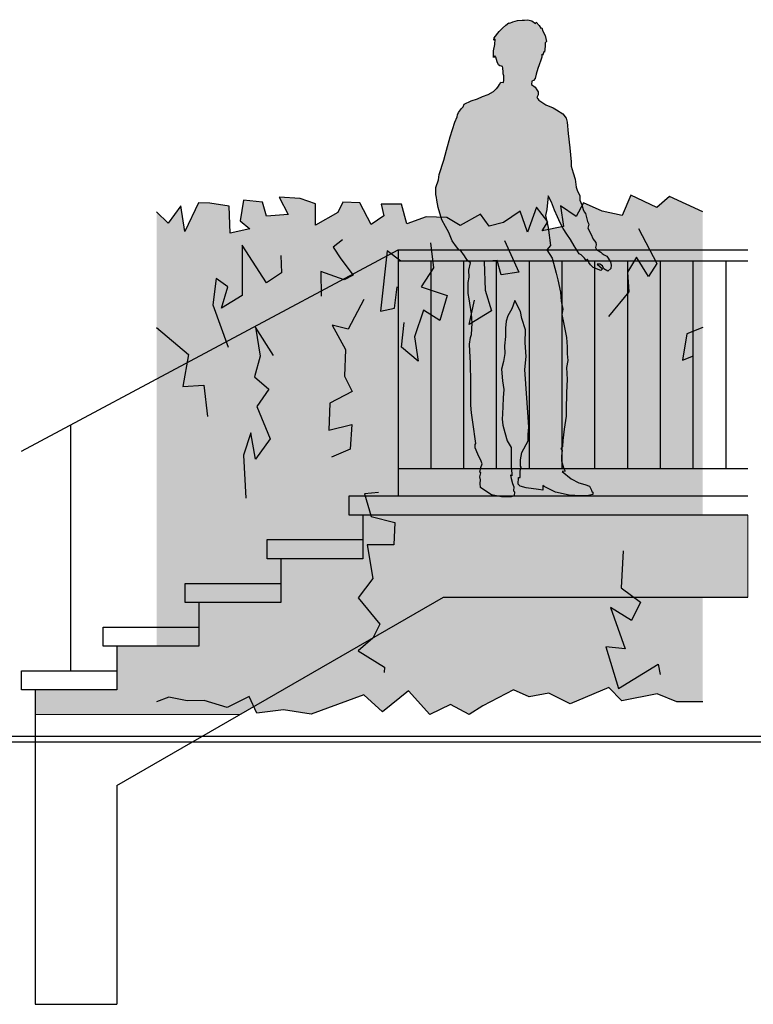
# Model space of a CAD drawing. Extents: x 2 to 315, y 0 to 17.
# Tile 18 of 69: x 78.95 to 81.64, y 3.34 to 6.95. Entities that reach past the tile are written whole.
import ezdxf

# ---------------------------------------------------------------- set-up
doc = ezdxf.new("R2010")
doc.units = 0
doc.header["$MEASUREMENT"] = 0
doc.linetypes.add('Strichlinie', pattern=[0.005644, 0.002822, -0.002822])
for name, color, linetype in [('Ost_Ansicht_5_P_ZE_SYMBOL', 7, 'Continuous'), ('Ost_Ansicht_5_R_NT_STAHL', 7, 'Continuous'), ('Ost_Ansicht_5_R_NT_TREPPE', 7, 'Continuous'), ('Ost_Ansicht_5_R_TR_BODEN', 7, 'Continuous'), ('Ost_Ansicht_5_Schraffuren', 7, 'Continuous')]:
    doc.layers.add(name, color=color, linetype=linetype)
doc.linetypes.add('Terrainlinie', pattern='A,0,[1,Bl.Nr. 2.0061.Shx,S=0.000793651,R=0,X=0,Y=-0.043301],-0.1,0', length=0.1)

msp = doc.modelspace()

# ---------------------------------------------------------------- hatches: boundary and pattern name
at = {"layer": 'Ost_Ansicht_5_P_ZE_SYMBOL', "linetype": 'Continuous', "lineweight": 13, "ltscale": 1000}
msp.add_hatch(color=7, dxfattribs=at).paths.add_polyline_path([(81.1128, 6.0594), (81.1142, 6.0474), (81.1137, 6.0345), (81.1027, 6.0247), (81.0873, 6.0335), (81.0831, 6.0449), (81.0728, 6.0504), (81.064, 6.0507), (81.0835, 6.0333), (81.0763, 6.0278), (81.0483, 6.0381), (81.0393, 6.0485), (81.0334, 6.0574), (81.0279, 6.0688), (81.0235, 6.0646), (81.0168, 6.0733), (81.0053, 6.0851), (80.9978, 6.0891), (80.979, 6.1181), (80.9659, 6.1416), (80.9522, 6.1608), (80.9388, 6.1814), (80.9276, 6.2017), (80.9177, 6.2241), (80.9068, 6.2487), (80.8964, 6.2774), (80.8838, 6.3003), (80.8791, 6.251), (80.8741, 6.2291), (80.8846, 6.1847), (80.8926, 6.1193), (80.8789, 6.1039), (80.8987, 6.0724), (80.9041, 6.0549), (80.9128, 6.0184), (80.919, 5.9936), (80.9292, 5.9488), (80.9322, 5.9155), (80.9381, 5.886), (80.9338, 5.8672), (80.9412, 5.8318), (80.9508, 5.7827), (80.9532, 5.749), (80.9536, 5.7233), (80.9555, 5.6987), (80.9511, 5.6732), (80.9538, 5.6286), (80.9512, 5.5809), (80.9505, 5.5173), (80.9503, 5.4944), (80.9421, 5.4472), (80.9381, 5.4059), (80.9367, 5.3842), (80.9307, 5.3761), (80.9349, 5.3697), (80.9329, 5.3501), (80.9333, 5.3314), (80.9404, 5.3061), (80.9466, 5.2937), (80.9351, 5.2918), (80.9687, 5.2652), (80.9962, 5.2509), (81.0188, 5.2448), (81.0348, 5.2384), (81.0431, 5.224), (81.0445, 5.2182), (81.0473, 5.2171), (81.0475, 5.2081), (81.0259, 5.2032), (81.0042, 5.2031), (80.9615, 5.2053), (80.911, 5.2169), (80.8698, 5.2377), (80.8644, 5.241), (80.8644, 5.2235), (80.8482, 5.2267), (80.803, 5.2332), (80.7818, 5.2391), (80.7742, 5.246), (80.7756, 5.2705), (80.7818, 5.2705), (80.7818, 5.2891), (80.7828, 5.3051), (80.7867, 5.3055), (80.7825, 5.3118), (80.7828, 5.3356), (80.7877, 5.3615), (80.8105, 5.405), (80.8108, 5.4282), (80.8129, 5.4546), (80.811, 5.4915), (80.7992, 5.665), (80.8041, 5.7127), (80.8003, 5.7626), (80.8011, 5.811), (80.7878, 5.8525), (80.7826, 5.8779), (80.7625, 5.9176), (80.7514, 5.8873), (80.7361, 5.8616), (80.7308, 5.8429), (80.7274, 5.8173), (80.7274, 5.7863), (80.7241, 5.7522), (80.725, 5.7244), (80.7209, 5.6946), (80.7128, 5.6664), (80.7168, 5.6244), (80.7218, 5.5922), (80.7199, 5.5613), (80.7181, 5.5306), (80.7172, 5.5031), (80.7156, 5.4834), (80.7184, 5.4616), (80.7258, 5.4352), (80.7335, 5.405), (80.7492, 5.3802), (80.7489, 5.338), (80.7481, 5.3048), (80.7505, 5.2864), (80.7509, 5.2768), (80.7464, 5.2784), (80.7484, 5.2662), (80.7531, 5.2479), (80.7586, 5.2366), (80.7566, 5.2217), (80.7612, 5.2178), (80.7599, 5.2035), (80.7487, 5.1993), (80.7132, 5.1991), (80.6764, 5.2071), (80.6527, 5.2224), (80.6364, 5.234), (80.6348, 5.248), (80.6364, 5.2616), (80.6339, 5.2734), (80.638, 5.288), (80.6337, 5.2905), (80.6372, 5.3071), (80.643, 5.32), (80.6392, 5.3297), (80.6266, 5.3559), (80.6173, 5.3792), (80.6173, 5.3911), (80.6197, 5.3945), (80.608, 5.4729), (80.6037, 5.5073), (80.6009, 5.5353), (80.6005, 5.573), (80.6005, 5.6163), (80.5995, 5.6905), (80.5975, 5.7332), (80.5965, 5.7576), (80.6003, 5.7823), (80.6035, 5.7941), (80.6056, 5.8356), (80.6036, 5.8687), (80.5949, 5.9238), (80.5909, 5.944), (80.5912, 5.9833), (80.5948, 6.0037), (80.594, 6.0295), (80.5995, 6.0558), (80.5881, 6.0652), (80.5783, 6.0819), (80.5616, 6.103), (80.558, 6.1017), (80.549, 6.114), (80.5325, 6.1364), (80.5209, 6.1663), (80.5076, 6.1883), (80.4953, 6.2135), (80.4818, 6.2584), (80.4759, 6.2855), (80.4754, 6.2946), (80.4724, 6.3056), (80.4725, 6.3312), (80.483, 6.3596), (80.4855, 6.3787), (80.5017, 6.4319), (80.5116, 6.4684), (80.5248, 6.5169), (80.5421, 6.5708), (80.5513, 6.5904), (80.5524, 6.5978), (80.5559, 6.6053), (80.5673, 6.6207), (80.5726, 6.627), (80.5763, 6.636), (80.602, 6.6482), (80.6251, 6.6561), (80.6439, 6.6641), (80.664, 6.6715), (80.6844, 6.6831), (80.6933, 6.6918), (80.6965, 6.6941), (80.7025, 6.7022), (80.7058, 6.7079), (80.7109, 6.7166), (80.7202, 6.7152), (80.7215, 6.7236), (80.7215, 6.7393), (80.7199, 6.7476), (80.7195, 6.7538), (80.7181, 6.769), (80.7173, 6.7742), (80.7126, 6.7758), (80.7072, 6.7763), (80.7022, 6.7801), (80.6974, 6.7916), (80.6922, 6.8084), (80.689, 6.8125), (80.6835, 6.8074), (80.6843, 6.831), (80.6885, 6.8543), (80.6902, 6.8737), (80.6851, 6.8709), (80.6869, 6.8792), (80.7051, 6.9021), (80.7165, 6.9141), (80.7291, 6.925), (80.7399, 6.9334), (80.7441, 6.9327), (80.7543, 6.9372), (80.7722, 6.9426), (80.7885, 6.9434), (80.797, 6.943), (80.8102, 6.9453), (80.8244, 6.9417), (80.838, 6.9315), (80.8405, 6.9367), (80.8507, 6.9243), (80.8569, 6.9148), (80.8613, 6.9156), (80.8651, 6.9035), (80.8731, 6.8876), (80.8774, 6.8655), (80.8732, 6.8604), (80.8733, 6.8481), (80.8704, 6.8261), (80.8677, 6.8275), (80.8661, 6.8201), (80.865, 6.816), (80.8608, 6.8195), (80.8605, 6.8086), (80.857, 6.7978), (80.851, 6.7807), (80.8459, 6.7662), (80.8404, 6.7457), (80.8361, 6.7297), (80.8307, 6.7229), (80.8237, 6.7202), (80.8232, 6.7079), (80.8361, 6.6987), (80.8431, 6.6886), (80.8476, 6.6813), (80.8475, 6.6708), (80.8422, 6.6612), (80.8505, 6.6504), (80.8761, 6.6341), (80.9019, 6.6229), (80.9142, 6.6158), (80.9379, 6.6003), (80.9498, 6.5847), (80.9533, 6.5703), (80.957, 6.5293), (80.9631, 6.4765), (80.9687, 6.4257), (80.9686, 6.4095), (80.9757, 6.3851), (80.9831, 6.3616), (80.9871, 6.332), (80.9917, 6.3184), (80.9996, 6.302), (81.0003, 6.2847), (81.0068, 6.2685), (81.0117, 6.2511), (81.016, 6.2419), (81.0208, 6.2359), (81.0254, 6.2162), (81.0278, 6.2072), (81.0329, 6.1969), (81.0298, 6.1831), (81.0399, 6.1621), (81.0492, 6.1421), (81.0583, 6.1297), (81.0594, 6.1215), (81.057, 6.1123), (81.0614, 6.104), (81.0767, 6.095), (81.0812, 6.09), (81.089, 6.0855), (81.0986, 6.0798)], flags=0)
at = {"layer": 'Ost_Ansicht_5_P_ZE_SYMBOL', "linetype": 'Continuous', "lineweight": 18, "ltscale": 1000}
msp.add_hatch(color=9, dxfattribs=at).paths.add_polyline_path([(80.5261, 4.44), (80.4513, 4.4031), (80.3725, 4.4898), (80.2776, 4.413), (80.209, 4.4748), (80.016, 4.4048), (79.9148, 4.4209), (79.8173, 4.4086), (79.7897, 4.4691), (79.709, 4.4285), (79.6251, 4.4543), (79.5626, 4.4537), (79.4954, 4.4673), (79.4501, 4.4497), (79.4501, 6.2422), (79.4933, 6.2007), (79.5394, 6.2647), (79.5534, 6.1709), (79.6042, 6.2748), (79.6458, 6.2743), (79.7165, 6.2627), (79.7194, 6.1649), (79.7913, 6.1806), (79.7561, 6.2098), (79.768, 6.2851), (79.8381, 6.2776), (79.8524, 6.2259), (79.9316, 6.2328), (79.8997, 6.2966), (79.9758, 6.2917), (80.0321, 6.272), (80.0321, 6.1935), (80.1139, 6.2403), (80.1326, 6.2776), (80.1947, 6.2747), (80.2354, 6.1955), (80.2829, 6.2281), (80.2728, 6.2701), (80.3476, 6.2701), (80.3663, 6.1985), (80.4376, 6.2239), (80.5131, 6.2217), (80.5614, 6.1928), (80.6361, 6.2334), (80.6684, 6.19), (80.7207, 6.2038), (80.7812, 6.2442), (80.8088, 6.1685), (80.841, 6.2593), (80.8825, 6.2063), (80.8624, 6.1728), (80.9408, 6.1888), (80.9298, 6.2646), (80.987, 6.2253), (81.013, 6.2749), (81.0821, 6.2452), (81.1547, 6.2288), (81.1866, 6.3031), (81.2819, 6.2585), (81.3281, 6.2988), (81.4501, 6.2422), (81.4501, 4.4497), (81.355, 4.4498), (81.2826, 4.479), (81.154, 4.4536), (81.1057, 4.5023), (80.9649, 4.4423), (80.8863, 4.4814), (80.815, 4.4674), (80.7566, 4.4935), (80.6448, 4.4349), (80.5952, 4.4031)], flags=0)
at = {"layer": 'Ost_Ansicht_5_Schraffuren', "linetype": 'Continuous', "lineweight": 13, "ltscale": 1000}
msp.add_hatch(color=7, dxfattribs=at).paths.add_polyline_path([(81.6151, 4.8331), (80.5004, 4.8331), (79.7556, 4.4031), (79.0053, 4.4031), (79.0053, 4.4931), (79.3053, 4.4931), (79.3053, 4.6531), (79.6053, 4.6531), (79.6053, 4.8131), (79.9053, 4.8131), (79.9053, 4.8831), (79.9053, 4.9731), (80.2053, 4.9731), (80.2053, 5.1331), (81.6151, 5.1331)], flags=0)

# ---------------------------------------------------------------- linework, layer by layer
at = {"layer": 'Ost_Ansicht_5_P_ZE_SYMBOL', "linetype": 'Continuous', "ltscale": 1000}
for p, q in [((80.7165, 6.9141), (80.7291, 6.925)), ((80.7291, 6.925), (80.7399, 6.9334)), ((80.7399, 6.9334), (80.7441, 6.9327)), ((80.7441, 6.9327), (80.7543, 6.9372)), ((80.7543, 6.9372), (80.7722, 6.9426)), ((80.7722, 6.9426), (80.7885, 6.9434)), ((80.7885, 6.9434), (80.797, 6.943)), ((80.797, 6.943), (80.8102, 6.9453)), ((80.8102, 6.9453), (80.8244, 6.9417)), ((80.8244, 6.9417), (80.838, 6.9315)), ((80.838, 6.9315), (80.8405, 6.9367)), ((80.8405, 6.9367), (80.8507, 6.9243)), ((80.8507, 6.9243), (80.8569, 6.9148)), ((80.6869, 6.8792), (80.7051, 6.9021)), ((80.7051, 6.9021), (80.7165, 6.9141)), ((80.8569, 6.9148), (80.8613, 6.9156)), ((80.8613, 6.9156), (80.8651, 6.9035)), ((80.8651, 6.9035), (80.8731, 6.8876)), ((80.8731, 6.8876), (80.8774, 6.8655)), ((80.6843, 6.831), (80.6885, 6.8543)), ((80.6851, 6.8709), (80.6869, 6.8792)), ((80.6902, 6.8737), (80.6851, 6.8709)), ((80.6885, 6.8543), (80.6902, 6.8737)), ((80.8733, 6.8481), (80.8704, 6.8261)), ((80.8774, 6.8655), (80.8732, 6.8604)), ((80.8732, 6.8604), (80.8733, 6.8481)), ((80.6835, 6.8074), (80.6843, 6.831)), ((80.689, 6.8125), (80.6835, 6.8074)), ((80.6922, 6.8084), (80.689, 6.8125)), ((80.6974, 6.7916), (80.6922, 6.8084)), ((80.8605, 6.8086), (80.857, 6.7978)), ((80.8608, 6.8195), (80.8605, 6.8086)), ((80.865, 6.816), (80.8608, 6.8195)), ((80.8661, 6.8201), (80.865, 6.816)), ((80.8677, 6.8275), (80.8661, 6.8201)), ((80.8704, 6.8261), (80.8677, 6.8275)), ((80.7022, 6.7801), (80.6974, 6.7916)), ((80.7072, 6.7763), (80.7022, 6.7801)), ((80.7126, 6.7758), (80.7072, 6.7763)), ((80.7173, 6.7742), (80.7126, 6.7758)), ((80.7181, 6.769), (80.7173, 6.7742)), ((80.851, 6.7807), (80.8459, 6.7662)), ((80.857, 6.7978), (80.851, 6.7807)), ((80.7195, 6.7538), (80.7181, 6.769)), ((80.7199, 6.7476), (80.7195, 6.7538)), ((80.7215, 6.7393), (80.7199, 6.7476)), ((80.7215, 6.7236), (80.7215, 6.7393)), ((80.8404, 6.7457), (80.8361, 6.7297)), ((80.8459, 6.7662), (80.8404, 6.7457)), ((80.6965, 6.6941), (80.7025, 6.7022)), ((80.7025, 6.7022), (80.7058, 6.7079)), ((80.7058, 6.7079), (80.7109, 6.7166)), ((80.7109, 6.7166), (80.7202, 6.7152)), ((80.7202, 6.7152), (80.7215, 6.7236)), ((80.8237, 6.7202), (80.8232, 6.7079)), ((80.8232, 6.7079), (80.8361, 6.6987)), ((80.8307, 6.7229), (80.8237, 6.7202)), ((80.8361, 6.7297), (80.8307, 6.7229)), ((80.6251, 6.6561), (80.6439, 6.6641)), ((80.6439, 6.6641), (80.664, 6.6715)), ((80.664, 6.6715), (80.6844, 6.6831)), ((80.6844, 6.6831), (80.6933, 6.6918)), ((80.6933, 6.6918), (80.6965, 6.6941)), ((80.8361, 6.6987), (80.8431, 6.6886)), ((80.8475, 6.6708), (80.8422, 6.6612)), ((80.8431, 6.6886), (80.8476, 6.6813)), ((80.8476, 6.6813), (80.8475, 6.6708)), ((80.5726, 6.627), (80.5763, 6.636)), ((80.5763, 6.636), (80.602, 6.6482)), ((80.602, 6.6482), (80.6251, 6.6561)), ((80.8422, 6.6612), (80.8505, 6.6504)), ((80.8505, 6.6504), (80.8761, 6.6341)), ((80.8761, 6.6341), (80.9019, 6.6229)), ((80.5513, 6.5904), (80.5524, 6.5978)), ((80.5524, 6.5978), (80.5559, 6.6053)), ((80.5559, 6.6053), (80.5673, 6.6207)), ((80.5673, 6.6207), (80.5726, 6.627)), ((80.9019, 6.6229), (80.9142, 6.6158)), ((80.9142, 6.6158), (80.9379, 6.6003)), ((80.9379, 6.6003), (80.9498, 6.5847)), ((80.5248, 6.5169), (80.5421, 6.5708)), ((80.5421, 6.5708), (80.5513, 6.5904)), ((80.9498, 6.5847), (80.9533, 6.5703)), ((80.9533, 6.5703), (80.957, 6.5293)), ((80.957, 6.5293), (80.9631, 6.4765)), ((80.5116, 6.4684), (80.5248, 6.5169)), ((80.5017, 6.4319), (80.5116, 6.4684)), ((80.9631, 6.4765), (80.9687, 6.4257)), ((80.4855, 6.3787), (80.5017, 6.4319)), ((80.9687, 6.4257), (80.9686, 6.4095)), ((80.483, 6.3596), (80.4855, 6.3787)), ((80.9686, 6.4095), (80.9757, 6.3851)), ((80.9757, 6.3851), (80.9831, 6.3616)), ((80.4725, 6.3312), (80.483, 6.3596)), ((80.9831, 6.3616), (80.9871, 6.332)), ((80.4724, 6.3056), (80.4725, 6.3312)), ((80.4754, 6.2946), (80.4724, 6.3056)), ((80.9871, 6.332), (80.9917, 6.3184)), ((80.9917, 6.3184), (80.9996, 6.302)), ((79.6042, 6.2748), (79.5534, 6.1709)), ((79.6458, 6.2743), (79.6042, 6.2748)), ((79.7165, 6.2627), (79.6458, 6.2743)), ((79.768, 6.2851), (79.7561, 6.2098)), ((79.8381, 6.2776), (79.768, 6.2851)), ((79.8524, 6.2259), (79.8381, 6.2776)), ((79.9758, 6.2917), (79.8997, 6.2966)), ((79.8997, 6.2966), (79.9316, 6.2328)), ((80.0321, 6.272), (79.9758, 6.2917)), ((80.0321, 6.1935), (80.0321, 6.272)), ((80.1326, 6.2776), (80.1139, 6.2403)), ((80.1947, 6.2747), (80.1326, 6.2776)), ((80.2354, 6.1955), (80.1947, 6.2747)), ((80.3476, 6.2701), (80.2728, 6.2701)), ((80.2728, 6.2701), (80.2829, 6.2281)), ((80.3663, 6.1985), (80.3476, 6.2701)), ((80.4759, 6.2855), (80.4754, 6.2946)), ((80.4818, 6.2584), (80.4759, 6.2855)), ((80.8838, 6.3003), (80.8791, 6.251)), ((80.8964, 6.2774), (80.8838, 6.3003)), ((80.9068, 6.2487), (80.8964, 6.2774)), ((81.013, 6.2749), (80.987, 6.2253)), ((80.9996, 6.302), (81.0003, 6.2847)), ((81.0003, 6.2847), (81.0068, 6.2685)), ((81.0068, 6.2685), (81.0117, 6.2511)), ((81.0821, 6.2452), (81.013, 6.2749)), ((81.1866, 6.3031), (81.1547, 6.2288)), ((81.2819, 6.2585), (81.1866, 6.3031)), ((81.3281, 6.2988), (81.2819, 6.2585)), ((81.4501, 6.2422), (81.3281, 6.2988)), ((79.4933, 6.2007), (79.4501, 6.2422)), ((79.5394, 6.2647), (79.4933, 6.2007)), ((79.5534, 6.1709), (79.5394, 6.2647)), ((79.7194, 6.1649), (79.7165, 6.2627)), ((79.9316, 6.2328), (79.8524, 6.2259)), ((80.1139, 6.2403), (80.0321, 6.1935)), ((80.4953, 6.2135), (80.4818, 6.2584)), ((80.6361, 6.2334), (80.5614, 6.1928)), ((80.6684, 6.19), (80.6361, 6.2334)), ((80.7812, 6.2442), (80.7207, 6.2038)), ((80.8088, 6.1685), (80.7812, 6.2442)), ((80.841, 6.2593), (80.8088, 6.1685)), ((80.8825, 6.2063), (80.841, 6.2593)), ((80.8791, 6.251), (80.8741, 6.2291)), ((80.9177, 6.2241), (80.9068, 6.2487)), ((80.987, 6.2253), (80.9298, 6.2646)), ((80.9298, 6.2646), (80.9408, 6.1888)), ((81.0117, 6.2511), (81.016, 6.2419)), ((81.016, 6.2419), (81.0208, 6.2359)), ((81.0208, 6.2359), (81.0254, 6.2162)), ((81.1547, 6.2288), (81.0821, 6.2452)), ((79.7561, 6.2098), (79.7913, 6.1806)), ((80.2829, 6.2281), (80.2354, 6.1955)), ((80.4376, 6.2239), (80.3663, 6.1985)), ((80.5131, 6.2217), (80.4376, 6.2239)), ((80.5076, 6.1883), (80.4953, 6.2135)), ((80.5614, 6.1928), (80.5131, 6.2217)), ((80.7207, 6.2038), (80.6684, 6.19)), ((80.8624, 6.1728), (80.8825, 6.2063)), ((80.8741, 6.2291), (80.8846, 6.1847)), ((80.9276, 6.2017), (80.9177, 6.2241)), ((80.9388, 6.1814), (80.9276, 6.2017)), ((81.0254, 6.2162), (81.0278, 6.2072)), ((81.0278, 6.2072), (81.0329, 6.1969)), ((81.0329, 6.1969), (81.0298, 6.1831)), ((79.7913, 6.1806), (79.7194, 6.1649)), ((80.5209, 6.1663), (80.5076, 6.1883)), ((80.5325, 6.1364), (80.5209, 6.1663)), ((80.9408, 6.1888), (80.8624, 6.1728)), ((80.8846, 6.1847), (80.8926, 6.1193)), ((80.9522, 6.1608), (80.9388, 6.1814)), ((80.9659, 6.1416), (80.9522, 6.1608)), ((81.0298, 6.1831), (81.0399, 6.1621)), ((81.0399, 6.1621), (81.0492, 6.1421)), ((81.2144, 6.1819), (81.2815, 6.0534)), ((80.131, 6.1403), (80.0972, 6.1134)), ((80.4534, 6.1291), (80.4644, 6.038)), ((80.549, 6.114), (80.5325, 6.1364)), ((80.7245, 6.1374), (80.7761, 6.022)), ((80.979, 6.1181), (80.9659, 6.1416)), ((81.0492, 6.1421), (81.0583, 6.1297)), ((81.0583, 6.1297), (81.0594, 6.1215)), ((79.7633, 6.1209), (79.7631, 5.9365)), ((79.8533, 5.9829), (79.7633, 6.1209)), ((80.0972, 6.1134), (80.1253, 6.0709)), ((80.2941, 6.0991), (80.2705, 5.8786)), ((80.3442, 6.0616), (80.2941, 6.0991)), ((80.558, 6.1017), (80.549, 6.114)), ((80.5616, 6.103), (80.558, 6.1017)), ((80.5783, 6.0819), (80.5616, 6.103)), ((80.8926, 6.1193), (80.8789, 6.1039)), ((80.8789, 6.1039), (80.8987, 6.0724)), ((80.9978, 6.0891), (80.979, 6.1181)), ((81.0053, 6.0851), (80.9978, 6.0891)), ((81.0594, 6.1215), (81.057, 6.1123)), ((81.057, 6.1123), (81.0614, 6.104)), ((81.0614, 6.104), (81.0767, 6.095)), ((81.0767, 6.095), (81.0812, 6.09)), ((81.0812, 6.09), (81.089, 6.0855)), ((79.9052, 6.0831), (79.9079, 6.0195)), ((80.1253, 6.0709), (80.1695, 6.0106)), ((80.5881, 6.0652), (80.5783, 6.0819)), ((80.5995, 6.0558), (80.5881, 6.0652)), ((80.594, 6.0295), (80.5995, 6.0558)), ((80.6974, 6.0649), (80.6499, 6.0607)), ((80.6499, 6.0607), (80.6538, 5.9563)), ((80.7119, 6.0119), (80.6974, 6.0649)), ((80.8987, 6.0724), (80.9041, 6.0549)), ((80.9041, 6.0549), (80.9128, 6.0184)), ((81.0168, 6.0733), (81.0053, 6.0851)), ((81.0235, 6.0646), (81.0168, 6.0733)), ((81.0279, 6.0688), (81.0235, 6.0646)), ((81.0334, 6.0574), (81.0279, 6.0688)), ((81.0393, 6.0485), (81.0334, 6.0574)), ((81.089, 6.0855), (81.0986, 6.0798)), ((81.0986, 6.0798), (81.1128, 6.0594)), ((81.1128, 6.0594), (81.1142, 6.0474)), ((81.2078, 6.0761), (81.1745, 6.022)), ((81.2511, 6.0054), (81.2078, 6.0761)), ((81.2815, 6.0534), (81.2511, 6.0054)), ((79.9079, 6.0195), (79.8533, 5.9829)), ((80.1375, 5.9932), (80.0518, 6.0237)), ((80.0518, 6.0237), (80.0531, 5.9343)), ((80.4644, 6.038), (80.4195, 5.9674)), ((80.5948, 6.0037), (80.594, 6.0295)), ((80.7761, 6.022), (80.7119, 6.0119)), ((80.9128, 6.0184), (80.919, 5.9936)), ((81.0483, 6.0381), (81.0393, 6.0485)), ((81.0763, 6.0278), (81.0483, 6.0381)), ((81.0728, 6.0504), (81.064, 6.0507)), ((81.064, 6.0507), (81.0835, 6.0333)), ((81.0831, 6.0449), (81.0728, 6.0504)), ((81.0835, 6.0333), (81.0763, 6.0278)), ((81.0873, 6.0335), (81.0831, 6.0449)), ((81.1027, 6.0247), (81.0873, 6.0335)), ((81.1137, 6.0345), (81.1027, 6.0247)), ((81.1142, 6.0474), (81.1137, 6.0345)), ((81.1745, 6.022), (81.1798, 5.9492)), ((79.6689, 5.9982), (79.6567, 5.9022)), ((79.7106, 5.9683), (79.6689, 5.9982)), ((80.1695, 6.0106), (80.1375, 5.9932)), ((80.5909, 5.944), (80.5912, 5.9833)), ((80.5912, 5.9833), (80.5948, 6.0037)), ((80.919, 5.9936), (80.9292, 5.9488)), ((79.6885, 5.8895), (79.7106, 5.9683)), ((80.3216, 5.8905), (80.3315, 5.9675)), ((80.4195, 5.9674), (80.5147, 5.936)), ((80.5949, 5.9238), (80.5909, 5.944)), ((80.6538, 5.9563), (80.6767, 5.8806)), ((80.9292, 5.9488), (80.9322, 5.9155)), ((81.1798, 5.9492), (81.105, 5.8597)), ((79.7631, 5.9365), (79.6885, 5.8895)), ((80.2093, 5.9221), (80.1513, 5.8129)), ((80.5147, 5.936), (80.4879, 5.8447)), ((80.6036, 5.8687), (80.5949, 5.9238)), ((80.5954, 5.8298), (80.6141, 5.9194)), ((80.7625, 5.9176), (80.7514, 5.8873)), ((80.7826, 5.8779), (80.7625, 5.9176)), ((80.9322, 5.9155), (80.9381, 5.886)), ((79.6567, 5.9022), (79.7119, 5.7477)), ((80.2705, 5.8786), (80.3216, 5.8905)), ((80.4271, 5.8821), (80.3944, 5.785)), ((80.4879, 5.8447), (80.4271, 5.8821)), ((80.6767, 5.8806), (80.5954, 5.8298)), ((80.7514, 5.8873), (80.7361, 5.8616)), ((80.7878, 5.8525), (80.7826, 5.8779)), ((80.9381, 5.886), (80.9338, 5.8672)), ((80.3476, 5.7477), (80.357, 5.8373)), ((80.6056, 5.8356), (80.6036, 5.8687)), ((80.7308, 5.8429), (80.7274, 5.8173)), ((80.7361, 5.8616), (80.7308, 5.8429)), ((80.8011, 5.811), (80.7878, 5.8525)), ((80.9338, 5.8672), (80.9412, 5.8318)), ((79.4501, 5.8194), (79.5676, 5.721)), ((79.8781, 5.7173), (79.8128, 5.8202)), ((79.8128, 5.8202), (79.8293, 5.7149)), ((80.1513, 5.8129), (80.0935, 5.8276)), ((80.0935, 5.8276), (80.142, 5.7388)), ((80.6035, 5.7941), (80.6056, 5.8356)), ((80.7274, 5.8173), (80.7274, 5.7863)), ((80.8003, 5.7626), (80.8011, 5.811)), ((80.9412, 5.8318), (80.9508, 5.7827)), ((81.4501, 5.8194), (81.3913, 5.7955)), ((80.3944, 5.785), (80.4084, 5.6955)), ((80.5965, 5.7576), (80.6003, 5.7823)), ((80.6003, 5.7823), (80.6035, 5.7941)), ((80.7274, 5.7863), (80.7241, 5.7522)), ((80.9508, 5.7827), (80.9532, 5.749)), ((81.3913, 5.7955), (81.3763, 5.7)), ((80.142, 5.7388), (80.1382, 5.641)), ((80.4084, 5.6955), (80.3476, 5.7477)), ((80.5975, 5.7332), (80.5965, 5.7576)), ((80.5995, 5.6905), (80.5975, 5.7332)), ((80.7241, 5.7522), (80.725, 5.7244)), ((80.8041, 5.7127), (80.8003, 5.7626)), ((80.9532, 5.749), (80.9536, 5.7233)), ((79.5676, 5.721), (79.5466, 5.6031)), ((79.8293, 5.7149), (79.8094, 5.6388)), ((80.7209, 5.6946), (80.7128, 5.6664)), ((80.725, 5.7244), (80.7209, 5.6946)), ((80.7992, 5.665), (80.8041, 5.7127)), ((80.9555, 5.6987), (80.9511, 5.6732)), ((80.9536, 5.7233), (80.9555, 5.6987)), ((81.3763, 5.7), (81.4162, 5.7159)), ((80.6005, 5.6163), (80.5995, 5.6905)), ((80.7128, 5.6664), (80.7168, 5.6244)), ((80.811, 5.4915), (80.7992, 5.665)), ((80.9511, 5.6732), (80.9538, 5.6286)), ((79.8094, 5.6388), (79.8619, 5.5937)), ((80.1382, 5.641), (80.1664, 5.5852)), ((80.7168, 5.6244), (80.7218, 5.5922)), ((80.9538, 5.6286), (80.9512, 5.5809)), ((79.5466, 5.6031), (79.6239, 5.6086)), ((79.6239, 5.6086), (79.6371, 5.494)), ((79.8619, 5.5937), (79.8169, 5.5306)), ((80.1664, 5.5852), (80.0845, 5.5427)), ((80.6005, 5.573), (80.6005, 5.6163)), ((80.7218, 5.5922), (80.7199, 5.5613)), ((80.6009, 5.5353), (80.6005, 5.573)), ((80.7199, 5.5613), (80.7181, 5.5306)), ((80.9512, 5.5809), (80.9505, 5.5173)), ((79.8169, 5.5306), (79.8661, 5.4119)), ((80.0845, 5.5427), (80.0813, 5.4439)), ((80.6037, 5.5073), (80.6009, 5.5353)), ((80.7181, 5.5306), (80.7172, 5.5031)), ((80.9505, 5.5173), (80.9503, 5.4944)), ((80.608, 5.4729), (80.6037, 5.5073)), ((80.7172, 5.5031), (80.7156, 5.4834)), ((80.7156, 5.4834), (80.7184, 5.4616)), ((80.8129, 5.4546), (80.811, 5.4915)), ((80.9503, 5.4944), (80.9421, 5.4472)), ((80.0813, 5.4439), (80.1653, 5.4641)), ((80.1653, 5.4641), (80.1588, 5.3744)), ((80.6197, 5.3945), (80.608, 5.4729)), ((80.7184, 5.4616), (80.7258, 5.4352)), ((80.8108, 5.4282), (80.8129, 5.4546)), ((80.9421, 5.4472), (80.9381, 5.4059)), ((79.796, 5.4343), (79.768, 5.3522)), ((79.8129, 5.3369), (79.796, 5.4343)), ((79.8661, 5.4119), (79.8129, 5.3369)), ((80.7258, 5.4352), (80.7335, 5.405)), ((80.7335, 5.405), (80.7492, 5.3802)), ((80.7877, 5.3615), (80.8105, 5.405)), ((80.8105, 5.405), (80.8108, 5.4282)), ((80.9381, 5.4059), (80.9367, 5.3842)), ((80.1588, 5.3744), (80.0905, 5.3447)), ((80.6173, 5.3911), (80.6197, 5.3945)), ((80.6173, 5.3792), (80.6173, 5.3911)), ((80.6266, 5.3559), (80.6173, 5.3792)), ((80.7492, 5.3802), (80.7489, 5.338)), ((80.9367, 5.3842), (80.9307, 5.3761)), ((80.9307, 5.3761), (80.9349, 5.3697)), ((80.9349, 5.3697), (80.9329, 5.3501)), ((79.768, 5.3522), (79.7773, 5.1954)), ((80.6392, 5.3297), (80.6266, 5.3559)), ((80.7489, 5.338), (80.7481, 5.3048)), ((80.7825, 5.3118), (80.7828, 5.3356)), ((80.7828, 5.3356), (80.7877, 5.3615)), ((80.9329, 5.3501), (80.9333, 5.3314)), ((80.9333, 5.3314), (80.9404, 5.3061)), ((80.6337, 5.2905), (80.6372, 5.3071)), ((80.6372, 5.3071), (80.643, 5.32)), ((80.643, 5.32), (80.6392, 5.3297)), ((80.7481, 5.3048), (80.7505, 5.2864)), ((80.7818, 5.2891), (80.7828, 5.3051)), ((80.7867, 5.3055), (80.7825, 5.3118)), ((80.7828, 5.3051), (80.7867, 5.3055)), ((80.9404, 5.3061), (80.9466, 5.2937)), ((80.638, 5.288), (80.6337, 5.2905)), ((80.6339, 5.2734), (80.638, 5.288)), ((80.6364, 5.2616), (80.6339, 5.2734)), ((80.6348, 5.248), (80.6364, 5.2616)), ((80.7509, 5.2768), (80.7464, 5.2784)), ((80.7464, 5.2784), (80.7484, 5.2662)), ((80.7484, 5.2662), (80.7531, 5.2479)), ((80.7505, 5.2864), (80.7509, 5.2768)), ((80.7742, 5.246), (80.7756, 5.2705)), ((80.7756, 5.2705), (80.7818, 5.2705)), ((80.7818, 5.2705), (80.7818, 5.2891)), ((80.9466, 5.2937), (80.9351, 5.2918)), ((80.9351, 5.2918), (80.9687, 5.2652)), ((80.9687, 5.2652), (80.9962, 5.2509)), ((80.6364, 5.234), (80.6348, 5.248)), ((80.6527, 5.2224), (80.6364, 5.234)), ((80.7531, 5.2479), (80.7586, 5.2366)), ((80.7586, 5.2366), (80.7566, 5.2217)), ((80.7818, 5.2391), (80.7742, 5.246)), ((80.803, 5.2332), (80.7818, 5.2391)), ((80.8482, 5.2267), (80.803, 5.2332)), ((80.8644, 5.2235), (80.8482, 5.2267)), ((80.8698, 5.2377), (80.8644, 5.241)), ((80.8644, 5.241), (80.8644, 5.2235)), ((80.911, 5.2169), (80.8698, 5.2377)), ((80.9962, 5.2509), (81.0188, 5.2448)), ((81.0188, 5.2448), (81.0348, 5.2384)), ((81.0348, 5.2384), (81.0431, 5.224)), ((81.0431, 5.224), (81.0445, 5.2182)), ((80.2633, 5.2159), (80.2121, 5.2104)), ((80.2121, 5.2104), (80.2354, 5.1283)), ((80.6764, 5.2071), (80.6527, 5.2224)), ((80.7132, 5.1991), (80.6764, 5.2071)), ((80.7487, 5.1993), (80.7132, 5.1991)), ((80.7599, 5.2035), (80.7487, 5.1993)), ((80.7566, 5.2217), (80.7612, 5.2178)), ((80.7612, 5.2178), (80.7599, 5.2035)), ((80.9615, 5.2053), (80.911, 5.2169)), ((81.0042, 5.2031), (80.9615, 5.2053)), ((81.0259, 5.2032), (81.0042, 5.2031)), ((81.0475, 5.2081), (81.0259, 5.2032)), ((81.0445, 5.2182), (81.0473, 5.2171)), ((81.0473, 5.2171), (81.0475, 5.2081)), ((80.2354, 5.1283), (80.3226, 5.1063)), ((80.3226, 5.1063), (80.3196, 5.0238)), ((80.3196, 5.0238), (80.2214, 5.0238)), ((80.2214, 5.0238), (80.2419, 4.9005)), ((81.1585, 5.0024), (81.1519, 4.8664)), ((80.2419, 4.9005), (80.1887, 4.8297)), ((81.1519, 4.8664), (81.2218, 4.8148)), ((80.1887, 4.8297), (80.2675, 4.7336)), ((81.1891, 4.7476), (81.1129, 4.7948)), ((81.1129, 4.7948), (81.1657, 4.6432)), ((81.2218, 4.8148), (81.1891, 4.7476)), ((80.2675, 4.7336), (80.2415, 4.6821)), ((80.2415, 4.6821), (80.1887, 4.6357)), ((81.1657, 4.6432), (81.0956, 4.6506)), ((81.0956, 4.6506), (81.1414, 4.4988)), ((80.1887, 4.6357), (80.2853, 4.5771)), ((80.2853, 4.5771), (80.2836, 4.5572)), ((81.1414, 4.4988), (81.2874, 4.5876)), ((81.2874, 4.5876), (81.2946, 4.5497)), ((79.4954, 4.4673), (79.4501, 4.4497)), ((79.5626, 4.4537), (79.4954, 4.4673)), ((79.7897, 4.4691), (79.709, 4.4285)), ((79.8173, 4.4086), (79.7897, 4.4691)), ((80.209, 4.4748), (80.016, 4.4048)), ((80.2776, 4.413), (80.209, 4.4748)), ((80.3725, 4.4898), (80.2776, 4.413)), ((80.4513, 4.4031), (80.3725, 4.4898)), ((80.7566, 4.4935), (80.6448, 4.4349)), ((80.815, 4.4674), (80.7566, 4.4935)), ((80.8863, 4.4814), (80.815, 4.4674)), ((80.9649, 4.4423), (80.8863, 4.4814)), ((81.1057, 4.5023), (80.9649, 4.4423)), ((81.154, 4.4536), (81.1057, 4.5023)), ((81.2826, 4.479), (81.154, 4.4536)), ((81.355, 4.4498), (81.2826, 4.479)), ((79.6251, 4.4543), (79.5626, 4.4537)), ((79.709, 4.4285), (79.6251, 4.4543)), ((80.5261, 4.44), (80.4513, 4.4031)), ((80.5952, 4.4031), (80.5261, 4.44)), ((80.6448, 4.4349), (80.5952, 4.4031)), ((81.4501, 4.4497), (81.355, 4.4498)), ((79.9148, 4.4209), (79.8173, 4.4086)), ((80.016, 4.4048), (79.9148, 4.4209))]:
    msp.add_line(p, q, dxfattribs=at)
at = {"layer": 'Ost_Ansicht_5_R_NT_STAHL', "linetype": 'Continuous', "ltscale": 1000}
for p, q in [((78.9553, 5.3671), (80.3353, 6.1031)), ((80.3353, 6.1031), (80.3353, 5.2031)), ((80.3353, 6.1031), (81.6151, 6.1031)), ((80.3353, 6.0631), (81.6151, 6.0631)), ((80.4553, 5.3031), (80.4553, 6.0631)), ((80.5753, 5.3031), (80.5753, 6.0631)), ((80.6953, 5.3031), (80.6953, 6.0631)), ((80.8153, 5.3031), (80.8153, 6.0631)), ((80.9353, 5.3031), (80.9353, 6.0631)), ((81.0553, 5.3031), (81.0553, 6.0631)), ((81.1753, 5.3031), (81.1753, 6.0631)), ((81.2953, 5.3031), (81.2953, 6.0631)), ((81.4153, 5.3031), (81.4153, 6.0631)), ((81.5353, 5.3031), (81.5353, 6.0631)), ((79.1353, 5.4631), (79.1353, 4.5631)), ((80.3353, 5.3031), (81.6151, 5.3031))]:
    msp.add_line(p, q, dxfattribs=at)
at = {"layer": 'Ost_Ansicht_5_R_NT_TREPPE', "linetype": 'Continuous', "ltscale": 1000}
for p, q in [((80.1553, 5.1331), (80.1553, 5.2031)), ((80.1553, 5.2031), (81.6151, 5.2031)), ((81.6151, 5.1331), (80.1553, 5.1331)), ((80.2053, 5.1331), (80.2053, 4.9731)), ((79.8553, 5.0431), (80.2053, 5.0431)), ((79.8553, 4.9731), (79.8553, 5.0431)), ((80.2053, 4.9731), (79.8553, 4.9731)), ((79.9053, 4.9731), (79.9053, 4.8131)), ((79.5553, 4.8131), (79.5553, 4.8831)), ((79.5553, 4.8831), (79.9053, 4.8831)), ((79.9053, 4.8831), (79.9053, 4.8131)), ((79.3053, 4.1431), (80.5004, 4.8331)), ((80.5004, 4.8331), (81.6151, 4.8331)), ((79.9053, 4.8131), (79.5553, 4.8131)), ((79.6053, 4.8131), (79.6053, 4.6531)), ((79.9053, 4.8131), (79.6053, 4.8131)), ((79.2553, 4.6531), (79.2553, 4.7231)), ((79.2553, 4.7231), (79.6053, 4.7231)), ((79.6053, 4.6531), (79.2553, 4.6531)), ((79.3053, 4.6531), (79.3053, 4.4931)), ((79.6053, 4.6531), (79.3053, 4.6531)), ((78.9553, 4.4931), (78.9553, 4.5631)), ((78.9553, 4.5631), (79.3053, 4.5631)), ((79.3053, 4.5631), (79.3053, 4.4931)), ((79.3053, 4.4931), (78.9553, 4.4931)), ((79.0053, 4.4931), (79.0053, 4.3331)), ((79.3053, 4.4931), (79.0053, 4.4931)), ((79.0053, 4.4031), (79.0053, 4.3331))]:
    msp.add_line(p, q, dxfattribs=at)
at = {"layer": 'Ost_Ansicht_5_R_NT_TREPPE', "linetype": 'Strichlinie', "ltscale": 1000}
for p, q in [((79.0053, 4.4931), (79.0053, 3.3431)), ((79.3053, 4.1431), (79.3053, 3.3431)), ((79.0053, 3.3431), (79.3053, 3.3431))]:
    msp.add_line(p, q, dxfattribs=at)
at = {"layer": 'Ost_Ansicht_5_R_TR_BODEN', "linetype": 'Continuous', "ltscale": 1000}
msp.add_line((121.6603, 4.3231), (73.603, 4.3231), dxfattribs=at)
at = {"layer": 'Ost_Ansicht_5_R_TR_BODEN', "linetype": 'Terrainlinie', "ltscale": 1000}
msp.add_line((73.603, 4.3031), (121.6603, 4.3031), dxfattribs=at)
at = {"layer": 'Ost_Ansicht_5_Schraffuren', "color": 255, "linetype": 'Continuous', "lineweight": 18, "ltscale": 1000}
for p, q in [((80.2053, 4.9731), (80.2053, 5.1331)), ((80.2053, 5.1331), (81.6151, 5.1331)), ((81.6151, 5.1331), (81.6151, 4.8331)), ((79.9053, 4.8831), (79.9053, 4.9731)), ((79.9053, 4.9731), (80.2053, 4.9731)), ((79.9053, 4.8131), (79.9053, 4.8831)), ((80.5004, 4.8331), (79.7556, 4.4031)), ((81.6151, 4.8331), (80.5004, 4.8331)), ((79.6053, 4.6531), (79.6053, 4.8131)), ((79.6053, 4.8131), (79.9053, 4.8131)), ((79.3053, 4.4931), (79.3053, 4.6531)), ((79.3053, 4.6531), (79.6053, 4.6531)), ((79.0053, 4.4031), (79.0053, 4.4931)), ((79.0053, 4.4931), (79.3053, 4.4931)), ((79.7556, 4.4031), (79.0053, 4.4031))]:
    msp.add_line(p, q, dxfattribs=at)

doc.saveas('drawing.dxf')
